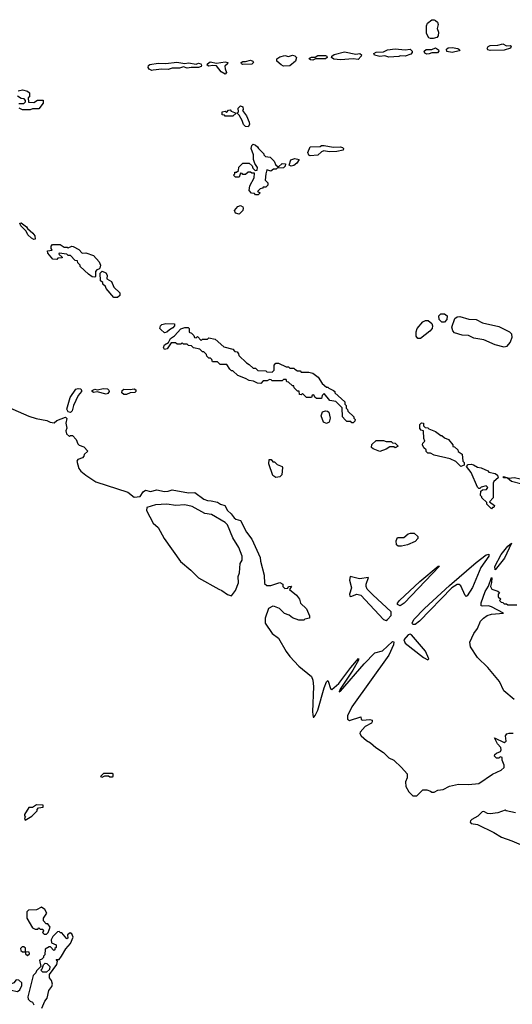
# Model space of a CAD drawing. Extents: x 2386897 to 2565480, y 579156 to 761880.
# Tile 126 of 191: x 2468833 to 2472720, y 696085 to 703863. Entities that reach past the tile are written whole.
import ezdxf

# ---------------------------------------------------------------- set-up
doc = ezdxf.new("R2010")
doc.units = 0

msp = doc.modelspace()

# ---------------------------------------------------------------- linework, layer by layer
at = {"layer": '0CON10XD'}
for points in [[(2472095, 703714.2), (2472075, 703714.2), (2472061.3, 703721.3), (2472042.5, 703755), (2472044, 703815), (2472050, 703835), (2472085, 703863.3), (2472105, 703863.3), (2472115, 703856.7), (2472128.8, 703845), (2472136, 703825), (2472126.2, 703795), (2472138.6, 703765), (2472134.4, 703735.6), (2472125, 703722), (2472095, 703714.2)], [(2472545, 703620), (2472527.5, 703625), (2472521.2, 703635), (2472528.8, 703651.2), (2472545, 703659.2), (2472605, 703662.9), (2472645, 703672.9), (2472675, 703656.7), (2472705, 703660), (2472712.5, 703655), (2472705, 703637.5), (2472655, 703623.8), (2472545, 703620)], [(2471365.8, 703545.8), (2471312.2, 703552.2), (2471294, 703565), (2471295.8, 703575), (2471315, 703588.1), (2471395, 703608.8), (2471485, 703592), (2471517.5, 703595), (2471530, 703585), (2471527.5, 703575), (2471505, 703550), (2471465, 703553.3), (2471365.8, 703545.8)], [(2471745, 703566), (2471715, 703576.7), (2471675, 703572), (2471634, 703584), (2471627.5, 703595), (2471645, 703608), (2471705, 703610), (2471735.9, 703624.1), (2471795, 703634), (2471875, 703624), (2471915, 703629.2), (2471931.2, 703615), (2471931.2, 703605), (2471919.4, 703590.6), (2471875, 703576.2), (2471835, 703578.8), (2471825, 703573.8), (2471745, 703566)], [(2472045, 703590), (2472029.2, 703599.2), (2472026, 703615), (2472041.1, 703628.9), (2472085, 703628.8), (2472115, 703640), (2472138.8, 703625), (2472141.2, 703615), (2472129.5, 703600.5), (2472085, 703601.2), (2472065, 703594), (2472045, 703590)], [(2472245, 703604.3), (2472202.9, 703612.9), (2472200.5, 703629.5), (2472215, 703642), (2472245, 703644.3), (2472290, 703635), (2472307.5, 703625), (2472301.7, 703618.3), (2472245, 703604.3)], [(2469875, 703461.2), (2469855, 703471.2), (2469848, 703485), (2469848.8, 703501.2), (2469860.7, 703509.3), (2469925, 703518.8), (2469985, 703518), (2470073, 703527), (2470135, 703516), (2470165, 703522.5), (2470225, 703513.3), (2470245, 703520), (2470263.3, 703515), (2470268.8, 703505), (2470265, 703493.3), (2470245, 703486.2), (2470186.4, 703486.4), (2470155, 703479.2), (2470125, 703491.2), (2470095, 703480), (2470035, 703480), (2470005, 703468.6), (2469955, 703471.4), (2469885, 703463.8), (2469875, 703461.2)], [(2470455, 703433.3), (2470421.5, 703451.5), (2470385, 703500), (2470355, 703502.5), (2470325, 703496), (2470312.9, 703502.9), (2470314.3, 703515.7), (2470335, 703530), (2470385, 703520), (2470455, 703530.8), (2470475, 703526.2), (2470472.5, 703515), (2470452.5, 703497.5), (2470454.2, 703475), (2470466.2, 703445), (2470455, 703433.3)], [(2470595, 703510), (2470582.5, 703515), (2470580, 703525), (2470595, 703533.3), (2470615, 703532.5), (2470655, 703543.3), (2470672.5, 703535), (2470677.5, 703525), (2470665, 703512.5), (2470595, 703510)], [(2470915, 703497.5), (2470896.4, 703506.4), (2470862.5, 703535), (2470863.3, 703555), (2470885, 703570), (2470925, 703579.2), (2470955, 703573.3), (2470985, 703582), (2471005, 703578.8), (2471016.7, 703565), (2471010, 703535), (2470965, 703500), (2470915, 703497.5)], [(2471145, 703544.3), (2471127.5, 703545), (2471116.7, 703555), (2471120.5, 703559.5), (2471135, 703568.6), (2471165, 703566.2), (2471185, 703580), (2471245, 703580.6), (2471256.2, 703575), (2471260, 703565), (2471245, 703552.9), (2471166, 703554), (2471145, 703544.3)], [(2468821.7, 703301.7), (2468855, 703308.8), (2468895, 703297.5), (2468910, 703285), (2468910, 703255), (2468900, 703245), (2468901.7, 703211.7), (2468945, 703210), (2468973, 703227), (2469018.3, 703228.3), (2469017.5, 703205), (2468985, 703160), (2468935, 703160), (2468915, 703152.5), (2468855, 703150)], [(2468825, 703200), (2468865, 703200), (2468880, 703215), (2468880, 703225), (2468868.3, 703238.3), (2468845, 703240), (2468815, 703260)], [(2468855, 703150), (2468830, 703165)], [(2470515, 703100), (2470455, 703100), (2470448.3, 703108.3), (2470431.7, 703111.7), (2470430, 703135), (2470455, 703140), (2470465, 703130), (2470481.7, 703148.3), (2470495, 703150), (2470501.7, 703141.7), (2470540, 703125), (2470515, 703100)], [(2470635, 703016.7), (2470615, 703020), (2470598, 703035), (2470588.3, 703068.3), (2470565, 703110), (2470550, 703125), (2470560, 703135), (2470557.5, 703165), (2470575, 703183.3), (2470592.5, 703175), (2470596.7, 703153.3), (2470590, 703145), (2470623.6, 703103.6), (2470643.9, 703053.9), (2470646.2, 703035), (2470635, 703016.7)], [(2470715, 702480), (2470695, 702480), (2470685, 702490), (2470663, 702493), (2470643.6, 702513.6), (2470649.1, 702550.9), (2470683.8, 702615), (2470685, 702650), (2470665, 702650), (2470655, 702660), (2470635, 702660), (2470615, 702640), (2470595, 702640), (2470588.3, 702648.3), (2470575, 702650), (2470565, 702620), (2470535, 702620), (2470520, 702635), (2470530, 702645), (2470531.7, 702658.3), (2470545, 702660), (2470558.3, 702671.7), (2470561.7, 702698.3), (2470595, 702730), (2470645, 702730), (2470668.3, 702708.3), (2470671.7, 702691.7), (2470691.7, 702671.7), (2470707.5, 702675), (2470710, 702695), (2470688.3, 702728.3), (2470678.3, 702758.3), (2470676.7, 702795), (2470658.8, 702845), (2470665, 702870), (2470675, 702880), (2470695, 702873.3), (2470709.5, 702859.5), (2470717.5, 702845), (2470760, 702805), (2470760, 702795), (2470771.7, 702781.7), (2470808.3, 702778.3), (2470840, 702745), (2470853, 702713), (2470875, 702700), (2470905, 702727.5), (2470930, 702725), (2470927.5, 702705), (2470915, 702692.5), (2470865, 702690), (2470856.4, 702683.6), (2470835, 702682.5), (2470815, 702667.5), (2470783.6, 702676.4), (2470774.1, 702645.9), (2470770, 702595), (2470790, 702575), (2470790, 702555), (2470775, 702540), (2470755, 702540), (2470748.3, 702531.7), (2470731.7, 702528.3), (2470710, 702505), (2470730, 702495), (2470715, 702480)], [(2471125, 702786.7), (2471114, 702794), (2471107.5, 702815), (2471125, 702860), (2471205, 702862.5), (2471215, 702870), (2471235, 702870), (2471307, 702857), (2471365, 702860), (2471380, 702855), (2471387.5, 702845), (2471385, 702832.5), (2471335, 702823.3), (2471275, 702820), (2471233.6, 702826.4), (2471215, 702820), (2471185, 702792.5), (2471125, 702786.7)], [(2470975, 702707.5), (2470960, 702715), (2470972.5, 702755), (2471005, 702766.7), (2471038.3, 702758.3), (2471019.3, 702730.7), (2470995, 702712.5), (2470975, 702707.5)], [(2470565, 702327.5), (2470535, 702334), (2470528.6, 702355), (2470555, 702388), (2470575, 702396), (2470593.3, 702385), (2470597.5, 702375), (2470592.5, 702355), (2470565, 702327.5)], [(2468945, 702127.5), (2468925, 702137.5), (2468897.5, 702165), (2468883, 702193), (2468842.5, 702235), (2468833.6, 702256.4), (2468845, 702257.5), (2468886.4, 702226.4), (2468893.3, 702213.3), (2468936.4, 702176.4), (2468952.5, 702155), (2468955, 702130), (2468945, 702127.5)], [(2469425, 701830), (2469405, 701832.5), (2469375, 701852.5), (2469310, 701915), (2469310, 701925), (2469291.7, 701941.7), (2469288.3, 701958.3), (2469271.7, 701961.7), (2469235, 702000), (2469215, 702000), (2469205, 702010), (2469145, 702020), (2469141.7, 702011.7), (2469168.3, 701988.3), (2469168.3, 701981.7), (2469135, 701980), (2469125, 701970), (2469095, 701972.5), (2469055, 702020), (2469051.7, 702038.3), (2469088.3, 702041.7), (2469080, 702055), (2469080, 702075), (2469093, 702087), (2469153, 702087), (2469185, 702067.5), (2469207, 702067), (2469215, 702060), (2469245, 702073.3), (2469255, 702071.2), (2469298.3, 702048.3), (2469325, 702020), (2469355, 702022.5), (2469415, 702000), (2469460.5, 701950.5), (2469470, 701925), (2469465, 701900), (2469458.3, 701891.7), (2469441.7, 701888.3), (2469430, 701875), (2469430, 701835), (2469425, 701830)], [(2469605, 701670), (2469575, 701670), (2469515, 701740), (2469510, 701755), (2469490, 701775), (2469488.3, 701788.3), (2469471.7, 701801.7), (2469468.3, 701861.7), (2469482.5, 701877.5), (2469513.3, 701863.3), (2469522.5, 701845), (2469520, 701815), (2469557.5, 701795), (2469575, 701750), (2469622.5, 701705), (2469622.5, 701685), (2469605, 701670)], [(2472185, 701474.4), (2472165, 701474.4), (2472143.8, 701493.8), (2472141.5, 701525), (2472155, 701540.5), (2472185, 701539.6), (2472205.3, 701525.3), (2472203.1, 701495), (2472185, 701474.4)], [(2472655, 701277.1), (2472584.6, 701294.6), (2472495, 701334.6), (2472417.8, 701347.8), (2472375, 701367.5), (2472325, 701370), (2472265, 701389.4), (2472251.8, 701405), (2472243.8, 701435), (2472268.1, 701501.9), (2472285, 701516.7), (2472305, 701518.5), (2472377.3, 701497.3), (2472435, 701496.2), (2472485, 701468.5), (2472615, 701439.6), (2472697.4, 701397.4), (2472712.8, 701382.7), (2472717.1, 701352.9), (2472704.7, 701315), (2472675, 701281.8), (2472655, 701277.1)], [(2469975, 701390), (2469946, 701415), (2469938.8, 701425), (2469944.1, 701445.9), (2469955, 701456.2), (2469985, 701463.3), (2470055, 701460), (2470053.3, 701445), (2470041.7, 701428.3), (2470015, 701414.2), (2469995, 701394.2), (2469975, 701390)], [(2471465, 700680), (2471455, 700680), (2471445, 700690), (2471415, 700690), (2471401.7, 700701.7), (2471380, 700725), (2471378.3, 700798.3), (2471328.3, 700848.3), (2471280, 700855), (2471235, 700910), (2471220, 700895), (2471215, 700870), (2471175, 700870), (2471161.7, 700881.7), (2471155, 700900), (2471141.7, 700898.3), (2471135, 700880), (2471095, 700880), (2471065, 700910), (2471055, 700900), (2471041.7, 700901.7), (2471038.3, 700928.3), (2471025, 700930), (2471000, 700955), (2470995, 700970), (2470985, 700970), (2470955, 701000), (2470941.7, 701001.7), (2470935, 701020), (2470915, 701020), (2470905, 701010), (2470825, 701010), (2470818.3, 701018.3), (2470805, 701020), (2470785, 701010), (2470755, 701010), (2470735, 700990), (2470708.3, 700991.7), (2470677, 701007), (2470643, 701013), (2470615, 701030), (2470555, 701052.5), (2470515, 701090), (2470505, 701090), (2470491.7, 701101.7), (2470468.3, 701138.3), (2470415, 701140), (2470395, 701160), (2470355, 701160), (2470348.3, 701178.3), (2470338.3, 701188.3), (2470325, 701190), (2470310, 701205), (2470308.3, 701218.3), (2470285, 701240), (2470275, 701240), (2470255, 701260), (2470205, 701270), (2470188.3, 701288.3), (2470165, 701290), (2470155, 701300), (2470125, 701300), (2470115, 701310), (2470105, 701300), (2470075, 701300), (2470061.7, 701311.7), (2470028.3, 701311.7), (2469997.7, 701262.3), (2469975, 701257.5), (2469968.8, 701275), (2469976.2, 701295), (2470007.5, 701312.5), (2470023.3, 701345), (2470053.3, 701366.7), (2470105, 701422.5), (2470135, 701432.5), (2470161.7, 701431.7), (2470170, 701425), (2470170, 701395), (2470188.3, 701388.3), (2470208.3, 701368.3), (2470211.7, 701351.7), (2470225, 701350), (2470235, 701360), (2470265, 701330), (2470275, 701340), (2470315, 701340), (2470325, 701350), (2470375, 701340), (2470445, 701280), (2470515, 701260), (2470531.7, 701241.7), (2470548.3, 701238.3), (2470560, 701225), (2470561.7, 701211.7), (2470621.7, 701151.7), (2470645, 701140), (2470675, 701110), (2470695, 701110), (2470713, 701093), (2470775, 701090), (2470782.5, 701082.5), (2470825, 701080), (2470840, 701095), (2470840, 701135), (2470855, 701150), (2470875, 701150), (2470935, 701120), (2470955, 701120), (2470965, 701110), (2470995, 701110), (2471005, 701102.5), (2471025, 701090), (2471045, 701090), (2471055, 701080), (2471115, 701080), (2471145, 701070), (2471189.3, 701039.3), (2471220.7, 700990.7), (2471255, 700960), (2471265, 700960), (2471271.7, 700951.7), (2471310, 700935), (2471320, 700925), (2471320, 700915), (2471400, 700845), (2471400, 700825), (2471410, 700815), (2471410, 700795), (2471420, 700785), (2471421.7, 700771.7), (2471470, 700725), (2471470, 700715), (2471480, 700705), (2471478.3, 700691.7), (2471465, 700680)], [(2471973.9, 701343.9), (2471962.5, 701362.5), (2471962.3, 701397.7), (2471970, 701425), (2472014.6, 701475.4), (2472035, 701486.9), (2472056.4, 701486.4), (2472084.5, 701464.5), (2472091.4, 701445), (2472087.1, 701425), (2472068.3, 701401.7), (2471995, 701344), (2471973.9, 701343.9)], [(2469235, 700761.4), (2469216.4, 700766.4), (2469205.5, 700785.5), (2469230.2, 700879.8), (2469275, 700944.3), (2469295, 700950.5), (2469315, 700946.7), (2469321.9, 700935), (2469319.4, 700925), (2469294.7, 700895.3), (2469258.2, 700815), (2469247.5, 700772.5), (2469235, 700761.4)], [(2469515, 700904.5), (2469445, 700924.3), (2469415, 700918.6), (2469404.3, 700925), (2469406, 700935), (2469425, 700944), (2469445, 700938.8), (2469495, 700948.8), (2469525, 700947.5), (2469536.8, 700936.8), (2469538.5, 700925), (2469528.9, 700911.1), (2469515, 700904.5)], [(2469655, 700901.8), (2469638.1, 700915), (2469641.9, 700935), (2469655, 700944.4), (2469705, 700942.5), (2469735, 700948.6), (2469750, 700940), (2469750, 700925), (2469741.7, 700918.3), (2469705, 700916), (2469675, 700903.3), (2469655, 700901.8)], [(2468736.4, 700806.4), (2468905, 700732.5), (2468963, 700713), (2469047, 700697), (2469073, 700683), (2469105, 700680), (2469125, 700697.5), (2469195, 700723.8), (2469203.9, 700713.9), (2469196, 700675), (2469204, 700636), (2469197.5, 700615), (2469203, 700593), (2469225, 700570), (2469235, 700580), (2469248.3, 700578.3), (2469278.3, 700548.3), (2469291.7, 700511.7), (2469301.7, 700501.7), (2469338.3, 700488.3), (2469370, 700455), (2469341.7, 700428.3), (2469340, 700415), (2469328.3, 700401.7), (2469291.7, 700388.3), (2469283, 700377), (2469299.3, 700319.3), (2469315, 700297.5), (2469354.2, 700264.2), (2469435, 700213.8), (2469685, 700131.2), (2469735, 700091.2), (2469783.6, 700096.4), (2469806, 700135), (2469825, 700146.9), (2469865, 700136), (2469915, 700150), (2469975, 700137.5), (2470005, 700140), (2470035, 700150.8), (2470165, 700126.7), (2470215, 700128.1), (2470285, 700076.7), (2470315, 700064), (2470345, 700063.8), (2470395, 700052.5), (2470416.4, 700036.4), (2470452.5, 700025), (2470472.5, 699985), (2470501.2, 699961.2), (2470525, 699928.8), (2470538.3, 699918.3), (2470576.1, 699906.1), (2470623.9, 699813.9), (2470665, 699760), (2470730, 699615), (2470732.5, 699585), (2470762.5, 699475), (2470765, 699410), (2470783, 699393), (2470815, 699392.5), (2470887, 699417), (2470910, 699405), (2470910, 699385), (2470925, 699370), (2470948.3, 699371.7), (2470953, 699387), (2470978.3, 699388.3), (2470961.7, 699361.7), (2471016.4, 699316.4), (2471040, 699285), (2471050, 699255), (2471095, 699210), (2471120, 699155), (2471120, 699135), (2471083, 699127), (2471075, 699120), (2471035, 699120), (2470985, 699137.5), (2470958.3, 699158.3), (2470923.9, 699173.9), (2470882.5, 699212.5), (2470845, 699227.5), (2470830.7, 699229.3), (2470796.7, 699213.3), (2470770, 699135), (2470771.2, 699095), (2470825, 699013.3), (2470875, 698977.5), (2470935, 698873.3), (2470965, 698833.8), (2471035.8, 698755.8), (2471136, 698675), (2471145.5, 698645.5), (2471150.4, 698595), (2471144.2, 698395), (2471150, 698355), (2471155, 698352.5), (2471165, 698366.7), (2471185, 698410), (2471235.5, 698585), (2471255, 698633.3), (2471265, 698642.5), (2471268.3, 698638.3), (2471285, 698580), (2471295, 698572.5), (2471350.6, 698619.4), (2471445, 698745.8), (2471507, 698817), (2471507.5, 698805), (2471461.2, 698725), (2471362.5, 698575), (2471353.3, 698553.3), (2471365, 698560), (2471550, 698775), (2471635, 698862.5), (2471695, 698877.5), (2471775, 698952.5), (2471785, 698950), (2471783.3, 698925), (2471745, 698842.5), (2471454.3, 698435.7), (2471420, 698365), (2471419.1, 698339.1), (2471435, 698326.9), (2471526.1, 698356.1), (2471527.5, 698335), (2471538.8, 698328.8), (2471595, 698334.3), (2471615, 698330), (2471615.7, 698315.7), (2471608.6, 698305), (2471559.9, 698280.1), (2471520.5, 698235), (2471518.1, 698225), (2471527.5, 698205), (2471569.6, 698169.6), (2471601.4, 698151.4), (2471642.8, 698112.8), (2471705, 698074), (2471745, 698032), (2471785, 698013.8), (2471846.4, 697956.4), (2471890, 697905), (2471890, 697875), (2471877, 697843), (2471880, 697805), (2471902.5, 697765), (2471935, 697732.5), (2471967, 697733), (2472015, 697780), (2472045, 697780), (2472075, 697770), (2472085, 697760), (2472105, 697760), (2472132.5, 697777.5), (2472175, 697782.5), (2472225, 697807.5), (2472295, 697823.8), (2472375, 697822.5), (2472455, 697830), (2472565, 697903.3), (2472632.5, 697935), (2472656.7, 697955), (2472656.7, 697975), (2472640, 698015), (2472640, 698035), (2472625, 698040), (2472615, 698030), (2472595, 698030), (2472580, 698045), (2472581.7, 698058.3), (2472595, 698070), (2472628.3, 698081.7), (2472632.5, 698095), (2472630, 698115), (2472603, 698143), (2472580, 698190), (2472655, 698152.5), (2472672.5, 698165), (2472667.5, 698205), (2472678.3, 698221.7), (2472695, 698227.5), (2472727.5, 698227.5)], [(2471255, 700673.6), (2471231.5, 700685), (2471210.8, 700735), (2471223.8, 700766.2), (2471245, 700774), (2471262, 700772), (2471272.5, 700762.5), (2471282.5, 700715), (2471276, 700685), (2471255, 700673.6)], [(2472315, 700332.5), (2472275, 700372.5), (2472230, 700395), (2472105, 700422.5), (2472075, 700440), (2472055, 700440), (2472041.7, 700451.7), (2472040, 700465), (2472021.7, 700481.7), (2472012.5, 700505), (2472013, 700517), (2472030, 700535), (2472022.5, 700555), (2472020, 700615), (2472001.7, 700621.7), (2471990, 700635), (2471990, 700665), (2472005, 700680), (2472020, 700675), (2472020, 700655), (2472031.7, 700641.7), (2472055, 700640), (2472061.7, 700631.7), (2472115, 700610), (2472155, 700580), (2472165, 700580), (2472185, 700560), (2472216.4, 700546.4), (2472250, 700505), (2472251.7, 700491.7), (2472265, 700490), (2472290, 700465), (2472293.6, 700453.6), (2472325, 700430), (2472330, 700375), (2472340, 700365), (2472340, 700345), (2472315, 700332.5)], [(2471675, 700453.3), (2471623, 700473), (2471610, 700485), (2471611.7, 700508.3), (2471645, 700540), (2471705, 700540), (2471725, 700530), (2471765, 700530), (2471775, 700520), (2471797, 700517), (2471820, 700495), (2471795, 700482.5), (2471785, 700490), (2471755, 700490), (2471725, 700470), (2471675, 700453.3)], [(2470855, 700246.7), (2470831.7, 700261.7), (2470800, 700355), (2470801.7, 700388.3), (2470818.3, 700388.3), (2470831.7, 700371.7), (2470845, 700370), (2470865, 700350), (2470903.6, 700333.6), (2470907.5, 700325), (2470901.7, 700268.3), (2470885, 700252.5), (2470855, 700246.7)], [(2472555, 700000), (2472520, 700035), (2472518.3, 700048.3), (2472480, 700085), (2472480, 700095), (2472470, 700105), (2472471.7, 700138.3), (2472485, 700150), (2472517, 700153), (2472528.3, 700168.3), (2472515, 700180), (2472475, 700170), (2472465, 700160), (2472455, 700160), (2472445, 700170), (2472396.1, 700286.1), (2472360, 700335), (2472371.7, 700348.3), (2472395, 700352.5), (2472415, 700347.5), (2472445, 700327.5), (2472475, 700322.5), (2472528.3, 700298.3), (2472535, 700290), (2472585, 700277.5), (2472602.5, 700265), (2472607.5, 700245), (2472573.6, 700216.4), (2472568.3, 700201.7), (2472570, 700085), (2472540, 700055), (2472580, 700025), (2472575, 700010), (2472565, 700010), (2472555, 700000)], [(2472877.5, 700157.5), (2472865, 700178.8), (2472845, 700188.8), (2472795, 700194.3), (2472714.5, 700214.5), (2472681.7, 700241.7), (2472650, 700245), (2472650, 700255), (2472691.7, 700241.7), (2472735, 700247.1), (2472785, 700237.5), (2472862.3, 700212.3), (2472939.2, 700209.2), (2472946.7, 700205), (2472937.1, 700185), (2472905, 700161.5), (2472877.5, 700157.5)], [(2470505, 699312.5), (2470536.1, 699353.9), (2470560, 699415), (2470556.4, 699463.6), (2470566.7, 699495), (2470573.6, 699566.4), (2470587.5, 699595), (2470587.5, 699625), (2470562.5, 699695), (2470515, 699770), (2470472.5, 699872.5), (2470455, 699892.5), (2470345.9, 699955.9), (2470295, 699962.5), (2470195, 700018), (2470135, 700030), (2470065, 700025.8), (2469995, 700036.2), (2469905, 700031.2), (2469835, 700010), (2469832.5, 699985), (2469886.4, 699886.4), (2469925, 699852.5), (2469973.3, 699765), (2470102.3, 699582.3), (2470183.3, 699515), (2470244.2, 699454.2), (2470403.8, 699363.8), (2470427.5, 699355), (2470471.7, 699321.7), (2470505, 699312.5)], [(2471845, 699704.3), (2471820, 699705), (2471806.7, 699715), (2471804.2, 699745.8), (2471815, 699772.5), (2471865, 699772.5), (2471899.3, 699800.7), (2471916.4, 699806.4), (2471945, 699806.7), (2471975, 699780), (2471976.1, 699763.9), (2471955, 699741.2), (2471892.5, 699715), (2471845, 699704.3)], [(2472585, 699517.5), (2472582.9, 699545), (2472632.4, 699637.6), (2472685, 699703.3), (2472715, 699727.5), (2472659.2, 699610.8), (2472585, 699517.5)], [(2471955, 699084.4), (2471936.2, 699086.2), (2471930, 699095), (2471943.8, 699125), (2472027.9, 699212.1), (2472225, 699393.8), (2472436.2, 699575), (2472515, 699635.8), (2472535, 699640), (2472536.4, 699626.4), (2472472.5, 699535), (2472405, 699378.8), (2472365, 699312.5), (2472355, 699307.5), (2472347.5, 699315), (2472315, 699390), (2472301.7, 699401.7), (2472285, 699402.5), (2472244.2, 699375.8), (2471989.1, 699110.9), (2471955, 699084.4)], [(2471835, 699232.9), (2471815.6, 699245), (2471815.5, 699255), (2471829.5, 699275), (2471991.4, 699425), (2472135, 699546), (2472146.7, 699546.7), (2471865.9, 699254.1), (2471835, 699232.9)], [(2471725, 699118.3), (2471735, 699124.2), (2471765, 699156.4), (2471765.2, 699185), (2471618.9, 699318.9), (2471576.1, 699366.1), (2471566.8, 699385), (2471566.8, 699403.2), (2471586.4, 699456.4), (2471515, 699446.1), (2471440, 699465), (2471436.2, 699435), (2471451.1, 699375), (2471436, 699325), (2471439.3, 699309.3), (2471445, 699306.2), (2471494.5, 699325.5), (2471525, 699317.3), (2471704.7, 699125), (2471725, 699118.3)], [(2472735, 698493.1), (2472652.8, 698562.8), (2472619.4, 698635), (2472527.2, 698747.2), (2472446.3, 698826.3), (2472390.5, 698910.5), (2472385.3, 698945), (2472416.7, 699013.3), (2472445, 699052.9), (2472469.1, 699110.9), (2472493.3, 699136.7), (2472522.7, 699157.3), (2472555, 699167.8), (2472650, 699175), (2472556.4, 699226.4), (2472533.6, 699233.6), (2472485, 699230), (2472474.2, 699234.2), (2472475, 699257.5), (2472505, 699346.2), (2472531.7, 699388.3), (2472555, 699457.5), (2472560, 699455), (2472557, 699417), (2472547.5, 699385), (2472560, 699365), (2472605, 699350), (2472618.3, 699338.3), (2472610, 699325), (2472610, 699305), (2472630, 699285), (2472620, 699275), (2472631.7, 699261.7), (2472645, 699260), (2472655, 699250), (2472675, 699250), (2472685, 699240), (2472755, 699240)], [(2472055, 698807.5), (2472062.5, 698815), (2472034.2, 698875), (2471925.9, 699005), (2471915, 699010.2), (2471898.5, 699005), (2471864.5, 698965), (2471875, 698939.3), (2472020, 698825), (2472055, 698807.5)], [(2469485, 697880), (2469505, 697890), (2469535, 697890), (2469545, 697882.5), (2469565, 697882.5), (2469570, 697885), (2469570, 697905), (2469565, 697907.5), (2469495, 697907.5), (2469470, 697885), (2469485, 697880)], [(2468875, 697540), (2468928.3, 697571.7), (2468970, 697615), (2468970, 697625), (2468981.7, 697638.3), (2469018.3, 697641.7), (2469018.3, 697658.3), (2468965, 697660), (2468935, 697640), (2468905, 697640), (2468870, 697585), (2468870, 697575), (2468880, 697565), (2468870, 697555), (2468875, 697540)], [(2472745, 697597.5), (2472673, 697613), (2472665, 697620), (2472605, 697596.7), (2472545, 697590), (2472525, 697593.3), (2472495, 697609.2), (2472482, 697605), (2472449.6, 697570.4), (2472400, 697545), (2472391.2, 697535), (2472388.8, 697525), (2472395, 697513.8), (2472445.9, 697505.9), (2472575, 697443.8), (2472635, 697406.7), (2472717.7, 697377.7), (2472926.1, 697286.1)], [(2469045, 696640), (2469056.7, 696653.3), (2469072.5, 696695), (2469055, 696720), (2469041.7, 696721.7), (2469020, 696745), (2469020, 696765), (2469047.5, 696805), (2469030, 696835), (2469005, 696852.5), (2468965, 696832.5), (2468901.7, 696828.3), (2468890, 696815), (2468890, 696765), (2468935, 696690), (2468955, 696680), (2468975, 696680), (2468985, 696690), (2468995, 696680), (2469015, 696680), (2469020, 696665), (2469011.7, 696651.7), (2469025, 696640), (2469045, 696640)], [(2469006.9, 696055), (2469030, 696110), (2469048.6, 696135), (2469063.3, 696195), (2469085.8, 696225), (2469091.4, 696245), (2469085, 696272.5), (2469067.5, 696295), (2469068.3, 696321.7), (2469125, 696400), (2469130, 696425), (2469121.7, 696438.3), (2469145, 696440), (2469162.5, 696465), (2469196.9, 696523.1), (2469233.8, 696565), (2469254, 696615), (2469245, 696642.5), (2469230.7, 696649.3), (2469210, 696635), (2469211.7, 696608.3), (2469205, 696602.5), (2469165, 696650), (2469155, 696650), (2469145, 696660), (2469131.7, 696658.3), (2469095, 696620), (2469082.5, 696595), (2469085, 696570), (2469120, 696555), (2469120, 696535), (2469110, 696525), (2469110, 696515), (2469101.7, 696511.7), (2469075, 696540), (2469065, 696540), (2469035, 696520), (2469030, 696475), (2469020, 696465), (2469020, 696455), (2469008.3, 696441.7), (2468990, 696435), (2469000, 696385), (2468965, 696350), (2468960, 696335), (2468938.3, 696311.7), (2468897.5, 696145), (2468900, 696125), (2468915, 696110), (2468933, 696103), (2468945, 696080)], [(2468895, 696470), (2468910, 696485), (2468908.3, 696498.3), (2468880, 696500), (2468878.3, 696528.3), (2468865, 696540), (2468851.7, 696538.3), (2468840, 696525), (2468841.7, 696511.7), (2468855, 696500), (2468880, 696500), (2468880, 696485), (2468895, 696470)], [(2469045, 696340), (2469015, 696340), (2469000, 696355), (2469010, 696365), (2469021.7, 696398.3), (2469035, 696410), (2469048.3, 696408.3), (2469070, 696385), (2469068.3, 696361.7), (2469045, 696340)], [(2468715, 696166.7), (2468745, 696172.5), (2468765, 696197.5), (2468815, 696187.5), (2468835, 696200), (2468850, 696235), (2468850, 696255), (2468827, 696277), (2468805, 696280), (2468787.5, 696255), (2468775, 696250), (2468673.6, 696253.6), (2468626.4, 696276.4), (2468575, 696287.5), (2468505, 696290), (2468490, 696275), (2468491.7, 696261.7), (2468540, 696215), (2468585, 696190), (2468615, 696182.5), (2468675, 696182.5), (2468715, 696166.7)]]:
    msp.add_lwpolyline(points, dxfattribs=at)

doc.saveas('drawing.dxf')
